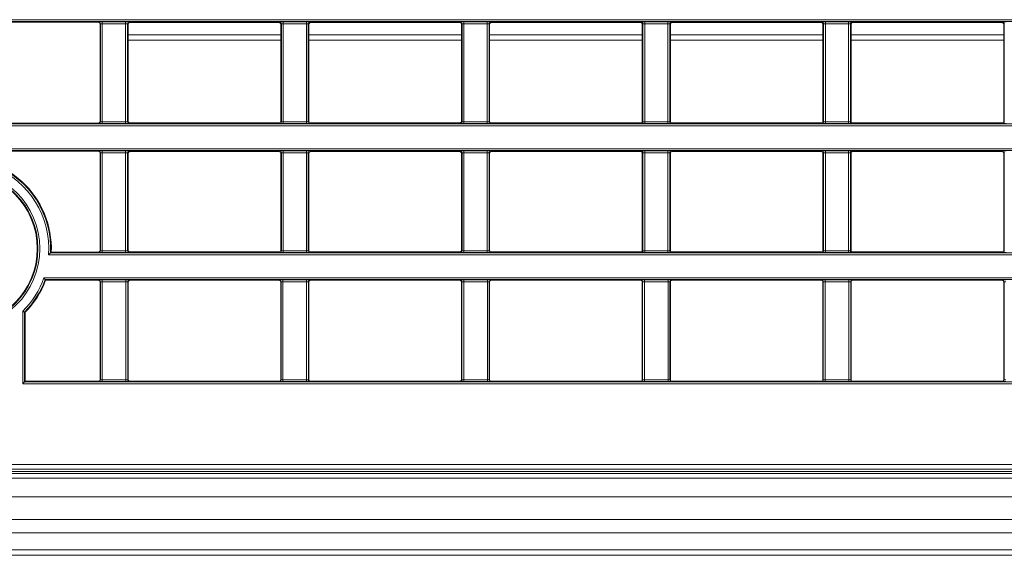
# Model space of a CAD drawing. Header units: millimetres. Extents: x 0 to 1118, y 0 to 864.
# Tile 132 of 256: x 645 to 672, y 68 to 82. Entities that reach past the tile are written whole.
import ezdxf

# ---------------------------------------------------------------- set-up
doc = ezdxf.new("R2010")
doc.units = ezdxf.units.MM

msp = doc.modelspace()

# ---------------------------------------------------------------- linework, layer by layer
at = {"color": 9, "linetype": 'Continuous', "lineweight": 0}
for p, q in [((639.759, 82.049), (706.738, 82.049)), ((706.802, 81.999), (639.809, 81.999)), ((647.327, 81.981), (647.336, 81.99)), ((647.386, 81.94), (647.377, 81.931)), ((647.386, 79.326), (647.386, 81.94)), ((647.436, 81.991), (648.061, 81.991)), ((647.436, 81.991), (647.436, 81.941)), ((648.061, 81.941), (647.436, 81.941)), ((647.436, 81.941), (647.436, 79.326)), ((648.061, 81.991), (648.061, 81.941)), ((648.061, 79.326), (648.061, 81.941)), ((648.111, 81.94), (648.111, 79.326)), ((648.127, 81.924), (648.111, 81.94)), ((648.161, 81.99), (648.177, 81.974)), ((652.152, 81.974), (652.168, 81.99)), ((652.218, 81.94), (652.202, 81.924)), ((652.218, 79.326), (652.218, 81.94)), ((652.268, 81.991), (652.886, 81.991)), ((652.268, 81.991), (652.268, 81.941)), ((652.886, 81.941), (652.268, 81.941)), ((652.268, 81.941), (652.268, 79.326)), ((652.886, 81.991), (652.886, 81.941)), ((652.886, 79.326), (652.886, 81.941)), ((652.936, 81.94), (652.936, 79.326)), ((652.952, 81.924), (652.936, 81.94)), ((652.986, 81.99), (653.002, 81.974)), ((656.977, 81.974), (656.993, 81.99)), ((657.043, 81.94), (657.027, 81.924)), ((657.043, 79.326), (657.043, 81.94)), ((657.093, 81.991), (657.711, 81.991)), ((657.093, 81.991), (657.093, 81.941)), ((657.711, 81.941), (657.093, 81.941)), ((657.093, 81.941), (657.093, 79.326)), ((657.711, 81.991), (657.711, 81.941)), ((657.711, 79.326), (657.711, 81.941)), ((657.761, 81.94), (657.761, 79.326)), ((657.777, 81.924), (657.761, 81.94)), ((657.811, 81.99), (657.827, 81.974)), ((661.802, 81.974), (661.818, 81.99)), ((661.868, 81.94), (661.852, 81.924)), ((661.868, 79.326), (661.868, 81.94)), ((661.918, 81.991), (662.536, 81.991)), ((661.918, 81.991), (661.918, 81.941)), ((662.536, 81.941), (661.918, 81.941)), ((661.918, 81.941), (661.918, 79.326)), ((662.536, 81.991), (662.536, 81.941)), ((662.536, 79.326), (662.536, 81.941)), ((662.586, 81.94), (662.586, 79.326)), ((662.602, 81.924), (662.586, 81.94)), ((662.636, 81.99), (662.652, 81.974)), ((666.627, 81.974), (666.643, 81.99)), ((666.693, 81.94), (666.677, 81.924)), ((666.693, 79.326), (666.693, 81.94)), ((666.743, 81.991), (667.361, 81.991)), ((666.743, 81.991), (666.743, 81.941)), ((667.361, 81.941), (666.743, 81.941)), ((666.743, 81.941), (666.743, 79.326)), ((667.361, 81.991), (667.361, 81.941)), ((667.361, 79.326), (667.361, 81.941)), ((667.411, 81.94), (667.411, 79.326)), ((667.427, 81.924), (667.411, 81.94)), ((667.461, 81.99), (667.477, 81.974)), ((671.452, 81.974), (671.468, 81.99)), ((671.518, 81.94), (671.502, 81.924)), ((671.518, 79.326), (671.518, 81.94)), ((709.902, 79.218), (639.759, 79.218)), ((639.809, 79.268), (709.902, 79.268)), ((647.336, 79.276), (647.327, 79.286)), ((647.377, 79.336), (647.386, 79.326)), ((647.436, 79.326), (647.436, 79.276)), ((647.436, 79.326), (648.061, 79.326)), ((648.061, 79.276), (647.436, 79.276)), ((648.061, 79.326), (648.061, 79.276)), ((648.111, 79.326), (648.127, 79.342)), ((648.177, 79.292), (648.161, 79.276)), ((652.168, 79.276), (652.152, 79.292)), ((652.202, 79.342), (652.218, 79.326)), ((652.268, 79.326), (652.886, 79.326)), ((652.268, 79.326), (652.268, 79.276)), ((652.886, 79.276), (652.268, 79.276)), ((652.886, 79.326), (652.886, 79.276)), ((652.936, 79.326), (652.952, 79.342)), ((653.002, 79.292), (652.986, 79.276)), ((656.993, 79.276), (656.977, 79.292)), ((657.027, 79.342), (657.043, 79.326)), ((657.093, 79.326), (657.711, 79.326)), ((657.093, 79.326), (657.093, 79.276)), ((657.711, 79.276), (657.093, 79.276)), ((657.711, 79.326), (657.711, 79.276)), ((657.761, 79.326), (657.777, 79.342)), ((657.827, 79.292), (657.811, 79.276)), ((661.818, 79.276), (661.802, 79.292)), ((661.852, 79.342), (661.868, 79.326)), ((661.918, 79.326), (662.536, 79.326)), ((661.918, 79.326), (661.918, 79.276)), ((662.536, 79.276), (661.918, 79.276)), ((662.536, 79.326), (662.536, 79.276)), ((662.586, 79.326), (662.602, 79.342)), ((662.652, 79.292), (662.636, 79.276)), ((666.643, 79.276), (666.627, 79.292)), ((666.677, 79.342), (666.693, 79.326)), ((666.743, 79.326), (667.361, 79.326)), ((666.743, 79.326), (666.743, 79.276)), ((667.361, 79.276), (666.743, 79.276)), ((667.361, 79.326), (667.361, 79.276)), ((667.411, 79.326), (667.427, 79.342)), ((667.477, 79.292), (667.461, 79.276)), ((671.468, 79.276), (671.452, 79.292)), ((671.502, 79.342), (671.518, 79.326)), ((639.759, 78.604), (709.902, 78.604)), ((709.902, 78.554), (639.809, 78.554)), ((647.327, 78.536), (647.336, 78.545)), ((647.386, 78.495), (647.377, 78.486)), ((647.386, 75.881), (647.386, 78.495)), ((647.436, 78.546), (648.061, 78.546)), ((647.436, 78.546), (647.436, 78.496)), ((648.061, 78.496), (647.436, 78.496)), ((647.436, 78.496), (647.436, 75.881)), ((648.061, 78.546), (648.061, 78.496)), ((648.061, 75.881), (648.061, 78.496)), ((648.111, 78.495), (648.111, 75.881)), ((648.127, 78.479), (648.111, 78.495)), ((648.161, 78.545), (648.177, 78.529)), ((652.152, 78.529), (652.168, 78.545)), ((652.218, 78.495), (652.202, 78.479)), ((652.218, 75.881), (652.218, 78.495)), ((652.268, 78.546), (652.886, 78.546)), ((652.268, 78.546), (652.268, 78.496)), ((652.886, 78.496), (652.268, 78.496)), ((652.268, 78.496), (652.268, 75.881)), ((652.886, 78.546), (652.886, 78.496)), ((652.886, 75.881), (652.886, 78.496)), ((652.936, 78.495), (652.936, 75.881)), ((652.952, 78.479), (652.936, 78.495)), ((652.986, 78.545), (653.002, 78.529)), ((656.977, 78.529), (656.993, 78.545)), ((657.043, 78.495), (657.027, 78.479)), ((657.043, 75.881), (657.043, 78.495)), ((657.093, 78.546), (657.711, 78.546)), ((657.093, 78.546), (657.093, 78.496)), ((657.711, 78.496), (657.093, 78.496)), ((657.093, 78.496), (657.093, 75.881)), ((657.711, 78.546), (657.711, 78.496)), ((657.711, 75.881), (657.711, 78.496)), ((657.761, 78.495), (657.761, 75.881)), ((657.777, 78.479), (657.761, 78.495)), ((657.811, 78.545), (657.827, 78.529)), ((661.802, 78.529), (661.818, 78.545)), ((661.868, 78.495), (661.852, 78.479)), ((661.868, 75.881), (661.868, 78.495)), ((661.918, 78.546), (662.536, 78.546)), ((661.918, 78.546), (661.918, 78.496)), ((662.536, 78.496), (661.918, 78.496)), ((661.918, 78.496), (661.918, 75.881)), ((662.536, 78.546), (662.536, 78.496)), ((662.536, 75.881), (662.536, 78.496)), ((662.586, 78.495), (662.586, 75.881)), ((662.602, 78.479), (662.586, 78.495)), ((662.636, 78.545), (662.652, 78.529)), ((666.627, 78.529), (666.643, 78.545)), ((666.693, 78.495), (666.677, 78.479)), ((666.693, 75.881), (666.693, 78.495)), ((666.743, 78.546), (667.361, 78.546)), ((666.743, 78.546), (666.743, 78.496)), ((667.361, 78.496), (666.743, 78.496)), ((666.743, 78.496), (666.743, 75.881)), ((667.361, 78.546), (667.361, 78.496)), ((667.361, 75.881), (667.361, 78.496)), ((667.411, 78.495), (667.411, 75.881)), ((667.427, 78.479), (667.411, 78.495)), ((667.461, 78.545), (667.477, 78.529)), ((671.452, 78.529), (671.468, 78.545)), ((671.518, 78.495), (671.502, 78.479)), ((671.518, 75.881), (671.518, 78.495)), ((706.738, 75.773), (646.003, 75.773)), ((647.336, 75.831), (647.327, 75.841)), ((647.377, 75.891), (647.386, 75.881)), ((647.436, 75.881), (647.436, 75.831)), ((647.436, 75.881), (648.061, 75.881)), ((648.061, 75.831), (647.436, 75.831)), ((648.061, 75.881), (648.061, 75.831)), ((648.111, 75.881), (648.127, 75.897)), ((648.177, 75.847), (648.161, 75.831)), ((652.168, 75.831), (652.152, 75.847)), ((652.202, 75.897), (652.218, 75.881)), ((652.268, 75.881), (652.886, 75.881)), ((652.268, 75.881), (652.268, 75.831)), ((652.886, 75.831), (652.268, 75.831)), ((652.886, 75.881), (652.886, 75.831)), ((652.936, 75.881), (652.952, 75.897)), ((653.002, 75.847), (652.986, 75.831)), ((656.993, 75.831), (656.977, 75.847)), ((657.027, 75.897), (657.043, 75.881)), ((657.093, 75.881), (657.093, 75.831)), ((657.093, 75.881), (657.711, 75.881)), ((657.711, 75.831), (657.093, 75.831)), ((657.711, 75.881), (657.711, 75.831)), ((657.761, 75.881), (657.777, 75.897)), ((657.827, 75.847), (657.811, 75.831)), ((661.818, 75.831), (661.802, 75.847)), ((661.852, 75.897), (661.868, 75.881)), ((661.918, 75.881), (662.536, 75.881)), ((661.918, 75.881), (661.918, 75.831)), ((662.536, 75.831), (661.918, 75.831)), ((662.536, 75.881), (662.536, 75.831)), ((662.586, 75.881), (662.602, 75.897)), ((662.652, 75.847), (662.636, 75.831)), ((666.643, 75.831), (666.627, 75.847)), ((666.677, 75.897), (666.693, 75.881)), ((666.743, 75.881), (666.743, 75.831)), ((666.743, 75.881), (667.361, 75.881)), ((667.361, 75.831), (666.743, 75.831)), ((667.361, 75.881), (667.361, 75.831)), ((667.411, 75.881), (667.427, 75.897)), ((667.477, 75.847), (667.461, 75.831)), ((671.468, 75.831), (671.452, 75.847)), ((671.502, 75.897), (671.518, 75.881)), ((645.876, 75.159), (706.738, 75.159)), ((647.327, 75.091), (647.336, 75.1)), ((647.386, 75.05), (647.377, 75.041)), ((647.386, 72.436), (647.386, 75.05)), ((647.436, 75.101), (648.067, 75.101)), ((647.436, 75.101), (647.436, 75.051)), ((648.067, 75.051), (647.436, 75.051)), ((647.436, 75.051), (647.436, 72.436)), ((648.067, 75.101), (648.067, 75.051)), ((648.067, 72.436), (648.067, 75.051)), ((648.117, 75.05), (648.117, 72.436)), ((648.127, 75.041), (648.117, 75.05)), ((648.167, 75.1), (648.177, 75.091)), ((652.152, 75.091), (652.161, 75.1)), ((652.211, 75.05), (652.202, 75.041)), ((652.211, 72.436), (652.211, 75.05)), ((652.261, 75.101), (652.892, 75.101)), ((652.261, 75.101), (652.261, 75.051)), ((652.892, 75.051), (652.261, 75.051)), ((652.261, 75.051), (652.261, 72.436)), ((652.892, 75.101), (652.892, 75.051)), ((652.892, 72.436), (652.892, 75.051)), ((652.942, 75.05), (652.942, 72.436)), ((652.952, 75.041), (652.942, 75.05)), ((652.992, 75.1), (653.002, 75.091)), ((656.977, 75.091), (656.986, 75.1)), ((657.036, 75.05), (657.027, 75.041)), ((657.036, 72.436), (657.036, 75.05)), ((657.086, 75.101), (657.717, 75.101)), ((657.086, 75.101), (657.086, 75.051)), ((657.717, 75.051), (657.086, 75.051)), ((657.086, 75.051), (657.086, 72.436)), ((657.717, 75.101), (657.717, 75.051)), ((657.717, 72.436), (657.717, 75.051)), ((657.767, 75.05), (657.767, 72.436)), ((657.777, 75.041), (657.767, 75.05)), ((657.817, 75.1), (657.827, 75.091)), ((661.802, 75.091), (661.811, 75.1)), ((661.861, 75.05), (661.852, 75.041)), ((661.861, 72.436), (661.861, 75.05)), ((661.911, 75.101), (662.542, 75.101)), ((661.911, 75.101), (661.911, 75.051)), ((662.542, 75.051), (661.911, 75.051)), ((661.911, 75.051), (661.911, 72.436)), ((662.542, 75.101), (662.542, 75.051)), ((662.542, 72.436), (662.542, 75.051)), ((662.592, 75.05), (662.592, 72.436)), ((662.602, 75.041), (662.592, 75.05)), ((662.642, 75.1), (662.652, 75.091)), ((666.627, 75.091), (666.636, 75.1)), ((666.686, 75.05), (666.677, 75.041)), ((666.686, 72.436), (666.686, 75.05)), ((666.736, 75.101), (667.367, 75.101)), ((666.736, 75.101), (666.736, 75.051)), ((667.367, 75.051), (666.736, 75.051)), ((666.736, 75.051), (666.736, 72.436)), ((667.367, 75.101), (667.367, 75.051)), ((667.367, 72.436), (667.367, 75.051)), ((667.417, 75.05), (667.417, 72.436)), ((667.427, 75.041), (667.417, 75.05)), ((667.467, 75.1), (667.477, 75.091)), ((671.452, 75.091), (671.461, 75.1)), ((671.511, 75.05), (671.502, 75.041)), ((671.511, 72.436), (671.511, 75.05)), ((645.312, 72.328), (645.312, 74.265)), ((706.738, 72.328), (645.312, 72.328)), ((645.362, 72.378), (706.802, 72.378)), ((647.336, 72.386), (647.327, 72.396)), ((647.377, 72.446), (647.386, 72.436)), ((647.436, 72.436), (648.067, 72.436)), ((647.436, 72.436), (647.436, 72.386)), ((648.067, 72.386), (647.436, 72.386)), ((648.067, 72.436), (648.067, 72.386)), ((648.117, 72.436), (648.127, 72.446)), ((648.177, 72.396), (648.167, 72.386)), ((652.161, 72.386), (652.152, 72.396)), ((652.202, 72.446), (652.211, 72.436)), ((652.261, 72.436), (652.892, 72.436)), ((652.261, 72.436), (652.261, 72.386)), ((652.892, 72.386), (652.261, 72.386)), ((652.892, 72.436), (652.892, 72.386)), ((652.942, 72.436), (652.952, 72.446)), ((653.002, 72.396), (652.992, 72.386)), ((656.986, 72.386), (656.977, 72.396)), ((657.027, 72.446), (657.036, 72.436)), ((657.086, 72.436), (657.086, 72.386)), ((657.086, 72.436), (657.717, 72.436)), ((657.717, 72.386), (657.086, 72.386)), ((657.717, 72.436), (657.717, 72.386)), ((657.767, 72.436), (657.777, 72.446)), ((657.827, 72.396), (657.817, 72.386)), ((661.811, 72.386), (661.802, 72.396)), ((661.852, 72.446), (661.861, 72.436)), ((661.911, 72.436), (661.911, 72.386)), ((661.911, 72.436), (662.542, 72.436)), ((662.542, 72.386), (661.911, 72.386)), ((662.542, 72.436), (662.542, 72.386)), ((662.592, 72.436), (662.602, 72.446)), ((662.652, 72.396), (662.642, 72.386)), ((666.636, 72.386), (666.627, 72.396)), ((666.677, 72.446), (666.686, 72.436)), ((666.736, 72.436), (667.367, 72.436)), ((666.736, 72.436), (666.736, 72.386)), ((667.367, 72.386), (666.736, 72.386)), ((667.367, 72.436), (667.367, 72.386)), ((667.417, 72.436), (667.427, 72.446)), ((667.477, 72.396), (667.467, 72.386)), ((671.461, 72.386), (671.452, 72.396)), ((671.502, 72.446), (671.511, 72.436)), ((643.361, 70.17), (706.738, 70.17)), ((706.794, 70.045), (643.361, 70.045)), ((644.064, 69.936), (767.239, 69.936)), ((767.239, 69.311), (644.064, 69.311)), ((644.064, 68.705), (767.239, 68.705)), ((767.239, 68.352), (644.064, 68.352)), ((644.064, 67.895), (767.239, 67.895))]:
    msp.add_line(p, q, dxfattribs=at)
at = {"color": 7, "linetype": 'Continuous', "lineweight": 15}
for p, q in [((643.352, 81.981), (647.327, 81.981)), ((647.377, 79.336), (647.377, 81.931)), ((648.127, 81.924), (648.127, 79.342)), ((648.177, 81.974), (652.152, 81.974)), ((652.202, 79.342), (652.202, 81.924)), ((652.952, 81.924), (652.952, 79.342)), ((653.002, 81.974), (656.977, 81.974)), ((657.027, 79.342), (657.027, 81.924)), ((657.777, 81.924), (657.777, 79.342)), ((657.827, 81.974), (661.802, 81.974)), ((661.852, 79.342), (661.852, 81.924)), ((662.602, 81.924), (662.602, 79.342)), ((662.652, 81.974), (666.627, 81.974)), ((666.677, 79.342), (666.677, 81.924)), ((667.427, 81.924), (667.427, 79.342)), ((667.477, 81.974), (671.452, 81.974)), ((671.502, 79.342), (671.502, 81.924)), ((648.127, 81.642), (652.202, 81.642)), ((652.202, 81.498), (648.127, 81.498)), ((652.952, 81.642), (657.027, 81.642)), ((657.027, 81.498), (652.952, 81.498)), ((657.777, 81.642), (661.852, 81.642)), ((661.852, 81.498), (657.777, 81.498)), ((662.602, 81.642), (666.677, 81.642)), ((666.677, 81.498), (662.602, 81.498)), ((667.427, 81.642), (671.502, 81.642)), ((671.502, 81.498), (667.427, 81.498)), ((647.327, 79.286), (643.352, 79.286)), ((652.152, 79.292), (648.177, 79.292)), ((656.977, 79.292), (653.002, 79.292)), ((661.802, 79.292), (657.827, 79.292)), ((666.627, 79.292), (662.652, 79.292)), ((671.452, 79.292), (667.477, 79.292)), ((643.352, 78.536), (647.327, 78.536)), ((647.377, 75.891), (647.377, 78.486)), ((648.127, 78.479), (648.127, 75.897)), ((648.177, 78.529), (652.152, 78.529)), ((652.202, 75.897), (652.202, 78.479)), ((652.952, 78.479), (652.952, 75.897)), ((653.002, 78.529), (656.977, 78.529)), ((657.027, 75.897), (657.027, 78.479)), ((657.777, 78.479), (657.777, 75.897)), ((657.827, 78.529), (661.802, 78.529)), ((661.852, 75.897), (661.852, 78.479)), ((662.602, 78.479), (662.602, 75.897)), ((662.652, 78.529), (666.627, 78.529)), ((666.677, 75.897), (666.677, 78.479)), ((667.427, 78.479), (667.427, 75.897)), ((667.477, 78.529), (671.452, 78.529)), ((671.502, 75.897), (671.502, 78.479)), ((646.056, 75.823), (646.075, 75.841)), ((646.056, 75.823), (706.802, 75.823)), ((647.327, 75.841), (646.075, 75.841)), ((652.152, 75.847), (648.177, 75.847)), ((656.977, 75.847), (653.002, 75.847)), ((661.802, 75.847), (657.827, 75.847)), ((666.627, 75.847), (662.652, 75.847)), ((671.452, 75.847), (667.477, 75.847)), ((706.802, 75.109), (645.911, 75.109)), ((645.924, 75.091), (645.911, 75.109)), ((645.924, 75.091), (647.327, 75.091)), ((647.377, 72.446), (647.377, 75.041)), ((648.127, 75.041), (648.127, 72.446)), ((648.177, 75.091), (652.152, 75.091)), ((652.202, 72.446), (652.202, 75.041)), ((652.952, 75.041), (652.952, 72.446)), ((653.002, 75.091), (656.977, 75.091)), ((657.027, 72.446), (657.027, 75.041)), ((657.777, 75.041), (657.777, 72.446)), ((657.827, 75.091), (661.802, 75.091)), ((661.852, 72.446), (661.852, 75.041)), ((662.602, 75.041), (662.602, 72.446)), ((662.652, 75.091), (666.627, 75.091)), ((666.677, 72.446), (666.677, 75.041)), ((667.427, 75.041), (667.427, 72.446)), ((667.477, 75.091), (671.452, 75.091)), ((671.502, 72.446), (671.502, 75.041)), ((645.362, 74.245), (645.362, 72.378)), ((645.38, 74.237), (645.362, 74.245)), ((645.38, 72.396), (645.38, 74.237)), ((645.312, 72.328), (645.362, 72.378)), ((645.38, 72.396), (645.362, 72.378)), ((647.327, 72.396), (645.38, 72.396)), ((652.152, 72.396), (648.177, 72.396)), ((656.977, 72.396), (653.002, 72.396)), ((661.802, 72.396), (657.827, 72.396)), ((666.627, 72.396), (662.652, 72.396)), ((671.452, 72.396), (667.477, 72.396)), ((707.678, 69.986), (643.337, 69.986)), ((644.064, 69.811), (767.239, 69.811)), ((767.239, 67.748), (644.064, 67.748))]:
    msp.add_line(p, q, dxfattribs=at)
at = {"color": 9, "linetype": 'Continuous', "lineweight": 0}
for radius in [2.118, 2.068]:
    msp.add_circle((643.652, 75.938), radius, dxfattribs=at)
at = {"color": 7, "linetype": 'Continuous', "lineweight": 15}
msp.add_circle((643.652, 75.938), 2.05, dxfattribs=at)
at = {"color": 9, "linetype": 'Continuous', "lineweight": 0}
for centre, radius, start, end in [((647.336, 81.94), 0.05, 0.0051, 89.9949), ((648.161, 81.94), 0.05, 90.0051, 179.9949), ((652.168, 81.94), 0.05, 0.0051, 89.9949), ((652.986, 81.94), 0.05, 90.0051, 179.9949), ((656.993, 81.94), 0.05, 0.0051, 89.9949), ((657.811, 81.94), 0.05, 90.0051, 179.9949), ((661.818, 81.94), 0.05, 0.0051, 89.9949), ((662.636, 81.94), 0.05, 90.0051, 179.9949), ((666.643, 81.94), 0.05, 0.0051, 89.9949), ((667.461, 81.94), 0.05, 90.0051, 179.9949), ((671.468, 81.94), 0.05, 0.0051, 89.9949), ((647.336, 79.326), 0.05, 270.0051, 359.9949), ((648.161, 79.326), 0.05, 180.0051, 269.9949), ((652.168, 79.326), 0.05, 270.0051, 359.9949), ((652.986, 79.326), 0.05, 180.0051, 269.9949), ((656.993, 79.326), 0.05, 270.0051, 359.9949), ((657.811, 79.326), 0.05, 180.0051, 269.9949), ((661.818, 79.326), 0.05, 270.0051, 359.9949), ((662.636, 79.326), 0.05, 180.0051, 269.9949), ((666.643, 79.326), 0.05, 270.0051, 359.9949), ((667.461, 79.326), 0.05, 180.0051, 269.9949), ((671.468, 79.326), 0.05, 270.0051, 359.9949), ((643.652, 75.938), 2.407, 357.2468, 138.8855), ((647.336, 78.495), 0.05, 0.0051, 89.9949), ((648.161, 78.495), 0.05, 90.0051, 179.9949), ((652.168, 78.495), 0.05, 0.0051, 89.9949), ((652.986, 78.495), 0.05, 90.0051, 179.9949), ((656.993, 78.495), 0.05, 0.0051, 89.9949), ((657.811, 78.495), 0.05, 90.0051, 179.9949), ((661.818, 78.495), 0.05, 0.0051, 89.9949), ((662.636, 78.495), 0.05, 90.0051, 179.9949), ((666.643, 78.495), 0.05, 0.0051, 89.9949), ((667.461, 78.495), 0.05, 90.0051, 179.9949), ((671.468, 78.495), 0.05, 0.0051, 89.9949), ((643.652, 75.938), 2.357, 355.9707, 139.4356), ((647.336, 75.881), 0.05, 270.0051, 359.9949), ((648.161, 75.881), 0.05, 180.0051, 269.9949), ((652.168, 75.881), 0.05, 270.0051, 359.9949), ((652.986, 75.881), 0.05, 180.0051, 269.9949), ((656.993, 75.881), 0.05, 270.0051, 359.9949), ((657.811, 75.881), 0.05, 180.0051, 269.9949), ((661.818, 75.881), 0.05, 270.0051, 359.9949), ((662.636, 75.881), 0.05, 180.0051, 269.9949), ((666.643, 75.881), 0.05, 270.0051, 359.9949), ((667.461, 75.881), 0.05, 180.0051, 269.9949), ((671.468, 75.881), 0.05, 270.0051, 359.9949), ((643.652, 75.938), 2.357, 314.781, 340.6896), ((643.652, 75.938), 2.407, 315.2788, 339.8433), ((647.336, 75.05), 0.05, 0.0051, 89.9949), ((648.167, 75.05), 0.05, 90.0051, 179.9949), ((652.161, 75.05), 0.05, 0.0051, 89.9949), ((652.992, 75.05), 0.05, 90.0051, 179.9949), ((656.986, 75.05), 0.05, 0.0051, 89.9949), ((657.817, 75.05), 0.05, 90.0051, 179.9949), ((661.811, 75.05), 0.05, 0.0051, 89.9949), ((662.642, 75.05), 0.05, 90.0051, 179.9949), ((666.636, 75.05), 0.05, 0.0051, 89.9949), ((667.467, 75.05), 0.05, 90.0051, 179.9949), ((671.461, 75.05), 0.05, 0.0051, 89.9949), ((647.336, 72.436), 0.05, 270.0051, 359.9949), ((648.167, 72.436), 0.05, 180.0051, 269.9949), ((652.161, 72.436), 0.05, 270.0051, 359.9949), ((652.992, 72.436), 0.05, 180.0051, 269.9949), ((656.986, 72.436), 0.05, 270.0051, 359.9949), ((657.817, 72.436), 0.05, 180.0051, 269.9949), ((661.811, 72.436), 0.05, 270.0051, 359.9949), ((662.642, 72.436), 0.05, 180.0051, 269.9949), ((666.636, 72.436), 0.05, 270.0051, 359.9949), ((667.467, 72.436), 0.05, 180.0051, 269.9949), ((671.461, 72.436), 0.05, 270.0051, 359.9949)]:
    msp.add_arc(centre, radius, start, end, dxfattribs=at)
at = {"color": 7, "linetype": 'Continuous', "lineweight": 15}
for start, end in [(357.6957, 96.9621), (315.4551, 339.5442)]:
    msp.add_arc((643.652, 75.938), 2.425, start, end, dxfattribs=at)
for centre, major_axis, start_param, end_param in [((647.327, 81.931), (-0.0354, -0.0354), 2.356233, 3.926953), ((648.177, 81.924), (-0.0354, 0.0354), 5.497825, 7.068545), ((652.152, 81.924), (-0.0354, -0.0354), 2.356233, 3.926953), ((653.002, 81.924), (-0.0354, 0.0354), 5.497825, 7.068545), ((656.977, 81.924), (-0.0354, -0.0354), 2.356233, 3.926953), ((657.827, 81.924), (-0.0354, 0.0354), 5.497825, 7.068545), ((661.802, 81.924), (-0.0354, -0.0354), 2.356233, 3.926953), ((662.652, 81.924), (-0.0354, 0.0354), 5.497825, 7.068545), ((666.627, 81.924), (-0.0354, -0.0354), 2.356233, 3.926953), ((667.477, 81.924), (-0.0354, 0.0354), 5.497825, 7.068545), ((671.452, 81.924), (-0.0354, -0.0354), 2.356233, 3.926953), ((647.327, 79.336), (0.0354, -0.0354), 5.497825, 7.068545), ((648.177, 79.342), (0.0354, 0.0354), 2.356233, 3.926953), ((652.152, 79.342), (0.0354, -0.0354), 5.497825, 7.068545), ((653.002, 79.342), (0.0354, 0.0354), 2.356233, 3.926953), ((656.977, 79.342), (0.0354, -0.0354), 5.497825, 7.068545), ((657.827, 79.342), (0.0354, 0.0354), 2.356233, 3.926953), ((661.802, 79.342), (0.0354, -0.0354), 5.497825, 7.068545), ((662.652, 79.342), (0.0354, 0.0354), 2.356233, 3.926953), ((666.627, 79.342), (0.0354, -0.0354), 5.497825, 7.068545), ((667.477, 79.342), (0.0354, 0.0354), 2.356233, 3.926953), ((671.452, 79.342), (0.0354, -0.0354), 5.497825, 7.068545), ((647.327, 78.486), (-0.0354, -0.0354), 2.356233, 3.926953), ((648.177, 78.479), (-0.0354, 0.0354), 5.497825, 7.068545), ((652.152, 78.479), (-0.0354, -0.0354), 2.356233, 3.926953), ((653.002, 78.479), (-0.0354, 0.0354), 5.497825, 7.068545), ((656.977, 78.479), (-0.0354, -0.0354), 2.356233, 3.926953), ((657.827, 78.479), (-0.0354, 0.0354), 5.497825, 7.068545), ((661.802, 78.479), (-0.0354, -0.0354), 2.356233, 3.926953), ((662.652, 78.479), (-0.0354, 0.0354), 5.497825, 7.068545), ((666.627, 78.479), (-0.0354, -0.0354), 2.356233, 3.926953), ((667.477, 78.479), (-0.0354, 0.0354), 5.497825, 7.068545), ((671.452, 78.479), (-0.0354, -0.0354), 2.356233, 3.926953), ((647.327, 75.891), (0.0354, -0.0354), 5.497825, 7.068545), ((648.177, 75.897), (0.0354, 0.0354), 2.356233, 3.926953), ((652.152, 75.897), (0.0354, -0.0354), 5.497825, 7.068545), ((653.002, 75.897), (0.0354, 0.0354), 2.356233, 3.926953), ((656.977, 75.897), (0.0354, -0.0354), 5.497825, 7.068545), ((657.827, 75.897), (0.0354, 0.0354), 2.356233, 3.926953), ((661.802, 75.897), (0.0354, -0.0354), 5.497825, 7.068545), ((662.652, 75.897), (0.0354, 0.0354), 2.356233, 3.926953), ((666.627, 75.897), (0.0354, -0.0354), 5.497825, 7.068545), ((667.477, 75.897), (0.0354, 0.0354), 2.356233, 3.926953), ((671.452, 75.897), (0.0354, -0.0354), 5.497825, 7.068545), ((647.327, 75.041), (-0.0354, -0.0354), 2.356233, 3.926953), ((648.177, 75.041), (-0.0354, 0.0354), 5.497825, 7.068545), ((652.152, 75.041), (-0.0354, -0.0354), 2.356233, 3.926953), ((653.002, 75.041), (-0.0354, 0.0354), 5.497825, 7.068545), ((656.977, 75.041), (-0.0354, -0.0354), 2.356233, 3.926953), ((657.827, 75.041), (-0.0354, 0.0354), 5.497825, 7.068545), ((661.802, 75.041), (-0.0354, -0.0354), 2.356233, 3.926953), ((662.652, 75.041), (-0.0354, 0.0354), 5.497825, 7.068545), ((666.627, 75.041), (-0.0354, -0.0354), 2.356233, 3.926953), ((667.477, 75.041), (-0.0354, 0.0354), 5.497825, 7.068545), ((671.452, 75.041), (-0.0354, -0.0354), 2.356233, 3.926953), ((647.327, 72.446), (-0.0354, 0.0354), 2.356233, 3.926953), ((648.177, 72.446), (0.0354, 0.0354), 2.356233, 3.926953), ((652.152, 72.446), (-0.0354, 0.0354), 2.356233, 3.926953), ((653.002, 72.446), (0.0354, 0.0354), 2.356233, 3.926953), ((656.977, 72.446), (-0.0354, 0.0354), 2.356233, 3.926953), ((657.827, 72.446), (0.0354, 0.0354), 2.356233, 3.926953), ((661.802, 72.446), (-0.0354, 0.0354), 2.356233, 3.926953), ((662.652, 72.446), (0.0354, 0.0354), 2.356233, 3.926953), ((666.627, 72.446), (-0.0354, 0.0354), 2.356233, 3.926953), ((667.477, 72.446), (0.0354, 0.0354), 2.356233, 3.926953), ((671.452, 72.446), (-0.0354, 0.0354), 2.356233, 3.926953)]:
    msp.add_ellipse(centre, major_axis=major_axis, ratio=0.999924, start_param=start_param, end_param=end_param, dxfattribs=at)
at = {"color": 9, "linetype": 'Continuous', "lineweight": 0}
for centre, major_axis, ratio, start_param, end_param in [((647.436, 81.99), (0.1, 0), 0.008727, 1.570796, 3.132866), ((647.436, 81.94), (0.05, 0), 0.017454, 1.570796, 3.132866), ((648.061, 81.99), (0.1, 0), 0.008727, 0.008727, 1.570796), ((648.061, 81.94), (0.05, 0), 0.017454, 0.008727, 1.570796), ((652.268, 81.99), (0.1, 0), 0.008727, 1.570796, 3.132866), ((652.268, 81.94), (0.05, 0), 0.017454, 1.570796, 3.132866), ((652.886, 81.99), (0.1, 0), 0.008727, 0.008727, 1.570796), ((652.886, 81.94), (0.05, 0), 0.017454, 0.008727, 1.570796), ((657.093, 81.99), (0.1, 0), 0.008727, 1.570796, 3.132866), ((657.093, 81.94), (0.05, 0), 0.017454, 1.570796, 3.132866), ((657.711, 81.99), (0.1, 0), 0.008727, 0.008727, 1.570796), ((657.711, 81.94), (0.05, 0), 0.017454, 0.008727, 1.570796), ((661.918, 81.99), (0.1, 0), 0.008727, 1.570796, 3.132866), ((661.918, 81.94), (0.05, 0), 0.017454, 1.570796, 3.132866), ((662.536, 81.99), (0.1, 0), 0.008727, 0.008727, 1.570796), ((662.536, 81.94), (0.05, 0), 0.017454, 0.008727, 1.570796), ((666.743, 81.99), (0.1, 0), 0.008727, 1.570796, 3.132866), ((666.743, 81.94), (0.05, 0), 0.017454, 1.570796, 3.132866), ((667.361, 81.99), (0.1, 0), 0.008727, 0.008727, 1.570796), ((667.361, 81.94), (0.05, 0), 0.017454, 0.008727, 1.570796), ((671.568, 81.99), (0.1, 0), 0.008727, 1.570796, 3.132866), ((647.436, 79.276), (0.1, 0), 0.008727, 3.150319, 4.712389), ((647.436, 79.326), (0.05, 0), 0.017454, 3.150319, 4.712389), ((648.061, 79.326), (0.05, 0), 0.017454, 4.712389, 6.274459), ((648.061, 79.276), (0.1, 0), 0.008727, 4.712389, 6.274459), ((652.268, 79.276), (0.1, 0), 0.008727, 3.150319, 4.712389), ((652.268, 79.326), (0.05, 0), 0.017454, 3.150319, 4.712389), ((652.886, 79.326), (0.05, 0), 0.017454, 4.712389, 6.274459), ((652.886, 79.276), (0.1, 0), 0.008727, 4.712389, 6.274459), ((657.093, 79.276), (0.1, 0), 0.008727, 3.150319, 4.712389), ((657.093, 79.326), (0.05, 0), 0.017454, 3.150319, 4.712389), ((657.711, 79.326), (0.05, 0), 0.017454, 4.712389, 6.274459), ((657.711, 79.276), (0.1, 0), 0.008727, 4.712389, 6.274459), ((661.918, 79.276), (0.1, 0), 0.008727, 3.150319, 4.712389), ((661.918, 79.326), (0.05, 0), 0.017454, 3.150319, 4.712389), ((662.536, 79.326), (0.05, 0), 0.017454, 4.712389, 6.274459), ((662.536, 79.276), (0.1, 0), 0.008727, 4.712389, 6.274459), ((666.743, 79.276), (0.1, 0), 0.008727, 3.150319, 4.712389), ((666.743, 79.326), (0.05, 0), 0.017454, 3.150319, 4.712389), ((667.361, 79.326), (0.05, 0), 0.017454, 4.712389, 6.274459), ((667.361, 79.276), (0.1, 0), 0.008727, 4.712389, 6.274459), ((671.568, 79.276), (0.1, 0), 0.008727, 3.150319, 4.712389), ((647.436, 78.545), (0.1, 0), 0.008727, 1.570796, 3.132866), ((647.436, 78.495), (0.05, 0), 0.017454, 1.570796, 3.132866), ((648.061, 78.545), (0.1, 0), 0.008727, 0.008727, 1.570796), ((648.061, 78.495), (0.05, 0), 0.017454, 0.008727, 1.570796), ((652.268, 78.545), (0.1, 0), 0.008727, 1.570796, 3.132866), ((652.268, 78.495), (0.05, 0), 0.017454, 1.570796, 3.132866), ((652.886, 78.545), (0.1, 0), 0.008727, 0.008727, 1.570796), ((652.886, 78.495), (0.05, 0), 0.017454, 0.008727, 1.570796), ((657.093, 78.545), (0.1, 0), 0.008727, 1.570796, 3.132866), ((657.093, 78.495), (0.05, 0), 0.017454, 1.570796, 3.132866), ((657.711, 78.545), (0.1, 0), 0.008727, 0.008727, 1.570796), ((657.711, 78.495), (0.05, 0), 0.017454, 0.008727, 1.570796), ((661.918, 78.545), (0.1, 0), 0.008727, 1.570796, 3.132866), ((661.918, 78.495), (0.05, 0), 0.017454, 1.570796, 3.132866), ((662.536, 78.545), (0.1, 0), 0.008727, 0.008727, 1.570796), ((662.536, 78.495), (0.05, 0), 0.017454, 0.008727, 1.570796), ((666.743, 78.545), (0.1, 0), 0.008727, 1.570796, 3.132866), ((666.743, 78.495), (0.05, 0), 0.017454, 1.570796, 3.132866), ((667.361, 78.545), (0.1, 0), 0.008727, 0.008727, 1.570796), ((667.361, 78.495), (0.05, 0), 0.017454, 0.008727, 1.570796), ((671.568, 78.545), (0.1, 0), 0.008727, 1.570796, 3.132866), ((647.436, 75.831), (0.1, 0), 0.008727, 3.150319, 4.712389), ((647.436, 75.881), (0.05, 0), 0.017454, 3.150319, 4.712389), ((648.061, 75.881), (0.05, 0), 0.017454, 4.712389, 6.274459), ((648.061, 75.831), (0.1, 0), 0.008727, 4.712389, 6.274459), ((652.268, 75.831), (0.1, 0), 0.008727, 3.150319, 4.712389), ((652.268, 75.881), (0.05, 0), 0.017454, 3.150319, 4.712389), ((652.886, 75.881), (0.05, 0), 0.017454, 4.712389, 6.274459), ((652.886, 75.831), (0.1, 0), 0.008727, 4.712389, 6.274459), ((657.093, 75.831), (0.1, 0), 0.008727, 3.150319, 4.712389), ((657.093, 75.881), (0.05, 0), 0.017454, 3.150319, 4.712389), ((657.711, 75.881), (0.05, 0), 0.017454, 4.712389, 6.274459), ((657.711, 75.831), (0.1, 0), 0.008727, 4.712389, 6.274459), ((661.918, 75.831), (0.1, 0), 0.008727, 3.150319, 4.712389), ((661.918, 75.881), (0.05, 0), 0.017454, 3.150319, 4.712389), ((662.536, 75.881), (0.05, 0), 0.017454, 4.712389, 6.274459), ((662.536, 75.831), (0.1, 0), 0.008727, 4.712389, 6.274459), ((666.743, 75.831), (0.1, 0), 0.008727, 3.150319, 4.712389), ((666.743, 75.881), (0.05, 0), 0.017454, 3.150319, 4.712389), ((667.361, 75.881), (0.05, 0), 0.017454, 4.712389, 6.274459), ((667.361, 75.831), (0.1, 0), 0.008727, 4.712389, 6.274459), ((671.568, 75.831), (0.1, 0), 0.008727, 3.150319, 4.712389), ((647.436, 75.1), (0.1, 0), 0.008727, 1.570796, 3.132866), ((647.436, 75.05), (0.05, 0), 0.017454, 1.570796, 3.132866), ((648.067, 75.1), (0.1, 0), 0.008727, 0.008727, 1.570796), ((648.067, 75.05), (0.05, 0), 0.017454, 0.008727, 1.570796), ((652.261, 75.1), (0.1, 0), 0.008727, 1.570796, 3.132866), ((652.261, 75.05), (0.05, 0), 0.017454, 1.570796, 3.132866), ((652.892, 75.1), (0.1, 0), 0.008727, 0.008727, 1.570796), ((652.892, 75.05), (0.05, 0), 0.017454, 0.008727, 1.570796), ((657.086, 75.1), (0.1, 0), 0.008727, 1.570796, 3.132866), ((657.086, 75.05), (0.05, 0), 0.017454, 1.570796, 3.132866), ((657.717, 75.1), (0.1, 0), 0.008727, 0.008727, 1.570796), ((657.717, 75.05), (0.05, 0), 0.017454, 0.008727, 1.570796), ((661.911, 75.1), (0.1, 0), 0.008727, 1.570796, 3.132866), ((661.911, 75.05), (0.05, 0), 0.017454, 1.570796, 3.132866), ((662.542, 75.1), (0.1, 0), 0.008727, 0.008727, 1.570796), ((662.542, 75.05), (0.05, 0), 0.017454, 0.008727, 1.570796), ((666.736, 75.1), (0.1, 0), 0.008727, 1.570796, 3.132866), ((666.736, 75.05), (0.05, 0), 0.017454, 1.570796, 3.132866), ((667.367, 75.1), (0.1, 0), 0.008727, 0.008727, 1.570796), ((667.367, 75.05), (0.05, 0), 0.017454, 0.008727, 1.570796), ((671.561, 75.1), (0.1, 0), 0.008727, 1.570796, 3.132866), ((671.561, 75.05), (0.05, 0), 0.017454, 1.570796, 3.132866), ((647.436, 72.386), (0.1, 0), 0.008727, 3.150319, 4.712389), ((647.436, 72.436), (0.05, 0), 0.017454, 3.150319, 4.712389), ((648.067, 72.436), (0.05, 0), 0.017454, 4.712389, 6.274459), ((648.067, 72.386), (0.1, 0), 0.008727, 4.712389, 6.274459), ((652.261, 72.386), (0.1, 0), 0.008727, 3.150319, 4.712389), ((652.261, 72.436), (0.05, 0), 0.017454, 3.150319, 4.712389), ((652.892, 72.436), (0.05, 0), 0.017454, 4.712389, 6.274459), ((652.892, 72.386), (0.1, 0), 0.008727, 4.712389, 6.274459), ((657.086, 72.386), (0.1, 0), 0.008727, 3.150319, 4.712389), ((657.086, 72.436), (0.05, 0), 0.017454, 3.150319, 4.712389), ((657.717, 72.436), (0.05, 0), 0.017454, 4.712389, 6.274459), ((657.717, 72.386), (0.1, 0), 0.008727, 4.712389, 6.274459), ((661.911, 72.386), (0.1, 0), 0.008727, 3.150319, 4.712389), ((661.911, 72.436), (0.05, 0), 0.017454, 3.150319, 4.712389), ((662.542, 72.436), (0.05, 0), 0.017454, 4.712389, 6.274459), ((662.542, 72.386), (0.1, 0), 0.008727, 4.712389, 6.274459), ((666.736, 72.386), (0.1, 0), 0.008727, 3.150319, 4.712389), ((666.736, 72.436), (0.05, 0), 0.017454, 3.150319, 4.712389), ((667.367, 72.436), (0.05, 0), 0.017454, 4.712389, 6.274459), ((667.367, 72.386), (0.1, 0), 0.008727, 4.712389, 6.274459), ((671.561, 72.386), (0.1, 0), 0.008727, 3.150319, 4.712389), ((671.561, 72.436), (0.05, 0), 0.017454, 3.150319, 4.712389)]:
    msp.add_ellipse(centre, major_axis=major_axis, ratio=ratio, start_param=start_param, end_param=end_param, dxfattribs=at)
at = {"color": 7, "linetype": 'Continuous', "lineweight": 15}
for points, knots in [([(646.003, 75.773), (646.003, 75.773), (646.009, 75.778), (646.022, 75.79), (646.038, 75.805), (646.049, 75.816), (646.055, 75.822), (646.055, 75.822), (646.056, 75.823)], [0, 0, 0, 0, 0.00733, 0.253188, 0.53203, 0.72771, 0.863501, 1, 1, 1, 1]), ([(645.876, 75.159), (645.876, 75.159), (645.881, 75.152), (645.889, 75.141), (645.899, 75.127), (645.906, 75.117), (645.91, 75.11), (645.911, 75.109), (645.911, 75.109)], [0, 0, 0, 0, 0.0083914, 0.272341, 0.4832818, 0.6630381, 0.8312818, 1, 1, 1, 1]), ([(645.312, 74.265), (645.312, 74.265), (645.317, 74.263), (645.327, 74.259), (645.341, 74.253), (645.353, 74.249), (645.36, 74.245), (645.361, 74.245), (645.362, 74.245)], [0, 0, 0, 0, 0.010356, 0.190186, 0.406637, 0.608535, 0.804153, 1, 1, 1, 1])]:
    msp.add_open_spline(points, degree=3, knots=knots, dxfattribs=at)

doc.saveas('drawing.dxf')
